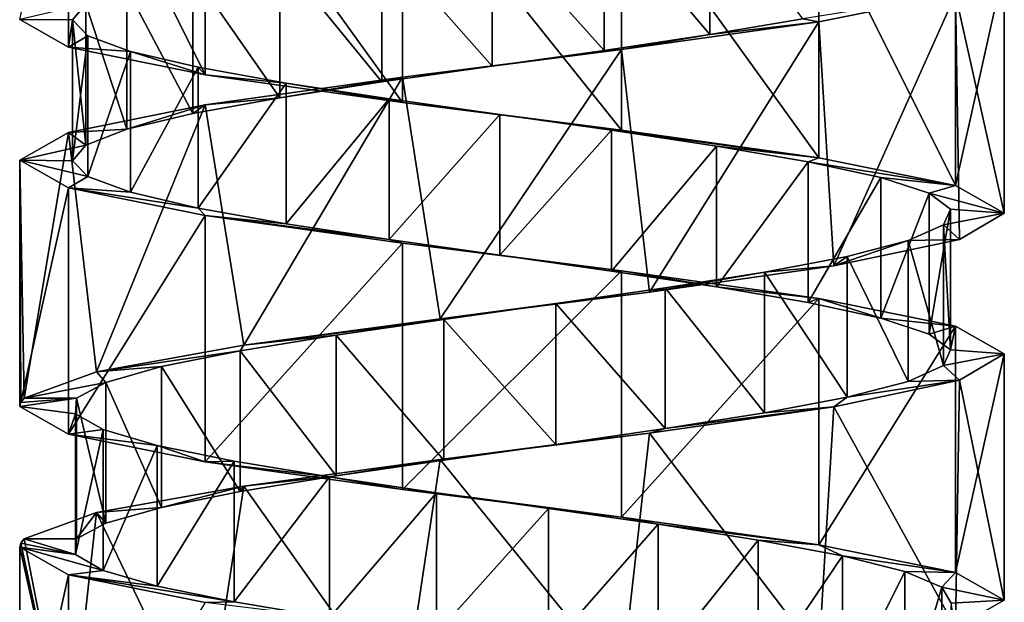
# Model space of a CAD drawing. Header units: millimetres. Extents: x -125 to 171, y -35 to 1363.
# Tile 226 of 256: x 41.06 to 55.06, y 662.22 to 670.5. Entities that reach past the tile are written whole.
import ezdxf

# ---------------------------------------------------------------- set-up
doc = ezdxf.new("R2010")
doc.units = ezdxf.units.MM
doc.header["$LTSCALE"] = 65.185185
for name, color, linetype in [('1730', 7, 'CONTINUOUS'), ('1731', 7, 'CONTINUOUS'), ('1732', 7, 'CONTINUOUS'), ('1733', 7, 'CONTINUOUS'), ('1734', 7, 'CONTINUOUS'), ('1735', 7, 'CONTINUOUS'), ('2010', 7, 'CONTINUOUS'), ('2011', 7, 'CONTINUOUS'), ('2084', 7, 'CONTINUOUS'), ('2085', 7, 'CONTINUOUS'), ('2086', 7, 'CONTINUOUS')]:
    doc.layers.add(name, color=color, linetype=linetype)

msp = doc.modelspace()

# ---------------------------------------------------------------- linework, layer by layer
at = {"layer": '1730', "linetype": 'CONTINUOUS'}
for points in [[(49.369, 672.06, 6.111), (50.872, 670.284, 5.581), (50.872, 672.284, 5.581), (49.369, 672.06, 6.111)], [(50.872, 670.284, 5.581), (52.193, 670.507, 4.688), (50.872, 672.284, 5.581), (50.872, 670.284, 5.581)], [(47.78, 671.836, 6.244), (49.369, 670.06, 6.111), (49.369, 672.06, 6.111), (47.78, 671.836, 6.244)], [(49.369, 670.06, 6.111), (50.872, 670.284, 5.581), (49.369, 672.06, 6.111), (49.369, 670.06, 6.111)], [(46.21, 671.612, 5.97), (47.78, 669.836, 6.244), (47.78, 671.836, 6.244), (46.21, 671.612, 5.97)], [(47.78, 669.836, 6.244), (49.369, 670.06, 6.111), (47.78, 671.836, 6.244), (47.78, 669.836, 6.244)], [(44.76, 671.388, 5.308), (46.21, 669.612, 5.97), (46.21, 671.612, 5.97), (44.76, 671.388, 5.308)], [(46.21, 669.612, 5.97), (47.78, 669.836, 6.244), (46.21, 671.612, 5.97), (46.21, 669.612, 5.97)], [(43.524, 671.164, 4.3), (44.76, 669.388, 5.308), (44.76, 671.388, 5.308), (43.524, 671.164, 4.3)], [(44.76, 669.388, 5.308), (46.21, 669.612, 5.97), (44.76, 671.388, 5.308), (44.76, 669.388, 5.308)], [(42.584, 670.94, 3.013), (43.524, 669.164, 4.3), (43.524, 671.164, 4.3), (42.584, 670.94, 3.013)], [(43.524, 669.164, 4.3), (44.76, 669.388, 5.308), (43.524, 671.164, 4.3), (43.524, 669.164, 4.3)], [(42, 670.716, 1.53), (42.584, 668.94, 3.013), (42.584, 670.94, 3.013), (42, 670.716, 1.53)], [(42.584, 668.94, 3.013), (43.524, 669.164, 4.3), (42.584, 670.94, 3.013), (42.584, 668.94, 3.013)], [(41.81, 670.493, -0.053), (42, 668.716, 1.53), (42, 670.716, 1.53), (41.81, 670.493, -0.053)], [(42, 668.716, 1.53), (42.584, 668.94, 3.013), (42, 670.716, 1.53), (42, 668.716, 1.53)], [(41.81, 668.493, -0.053), (42, 668.716, 1.53), (41.81, 670.493, -0.053), (41.81, 668.493, -0.053)], [(42.027, 670.269, -1.633), (41.81, 668.493, -0.053), (41.81, 670.493, -0.053), (42.027, 670.269, -1.633)], [(42.027, 668.269, -1.633), (41.81, 668.493, -0.053), (42.027, 670.269, -1.633), (42.027, 668.269, -1.633)], [(42.636, 670.045, -3.106), (42.027, 668.269, -1.633), (42.027, 670.269, -1.633), (42.636, 670.045, -3.106)], [(42.636, 668.045, -3.106), (42.027, 668.269, -1.633), (42.636, 670.045, -3.106), (42.636, 668.045, -3.106)], [(43.598, 669.821, -4.377), (42.636, 668.045, -3.106), (42.636, 670.045, -3.106), (43.598, 669.821, -4.377)], [(43.598, 667.821, -4.377), (42.636, 668.045, -3.106), (43.598, 669.821, -4.377), (43.598, 667.821, -4.377)], [(44.851, 669.597, -5.363), (43.598, 667.821, -4.377), (43.598, 669.821, -4.377), (44.851, 669.597, -5.363)], [(44.851, 667.597, -5.363), (43.598, 667.821, -4.377), (44.851, 669.597, -5.363), (44.851, 667.597, -5.363)], [(46.312, 669.373, -6.001), (44.851, 667.597, -5.363), (44.851, 669.597, -5.363), (46.312, 669.373, -6.001)], [(46.312, 667.373, -6.001), (44.851, 667.597, -5.363), (46.312, 669.373, -6.001), (46.312, 667.373, -6.001)], [(47.887, 669.149, -6.248), (46.312, 667.373, -6.001), (46.312, 669.373, -6.001), (47.887, 669.149, -6.248)], [(47.887, 667.149, -6.248), (46.312, 667.373, -6.001), (47.887, 669.149, -6.248), (47.887, 667.149, -6.248)], [(49.473, 668.925, -6.088), (47.887, 667.149, -6.248), (47.887, 669.149, -6.248), (49.473, 668.925, -6.088)], [(49.473, 666.925, -6.088), (47.887, 667.149, -6.248), (49.473, 668.925, -6.088), (49.473, 666.925, -6.088)], [(50.967, 668.701, -5.533), (49.473, 666.925, -6.088), (49.473, 668.925, -6.088), (50.967, 668.701, -5.533)], [(50.967, 666.701, -5.533), (49.473, 666.925, -6.088), (50.967, 668.701, -5.533), (50.967, 666.701, -5.533)], [(52.272, 668.478, -4.617), (50.967, 666.701, -5.533), (50.967, 668.701, -5.533), (52.272, 668.478, -4.617)], [(52.272, 666.478, -4.617), (50.967, 666.701, -5.533), (52.272, 668.478, -4.617), (52.272, 666.478, -4.617)], [(53.303, 668.254, -3.401), (52.272, 666.478, -4.617), (52.272, 668.478, -4.617), (53.303, 668.254, -3.401)], [(53.303, 666.254, -3.401), (52.272, 666.478, -4.617), (53.303, 668.254, -3.401), (53.303, 666.254, -3.401)], [(53.993, 668.03, -1.964), (53.303, 666.254, -3.401), (53.303, 668.254, -3.401), (53.993, 668.03, -1.964)], [(53.993, 666.03, -1.964), (53.303, 666.254, -3.401), (53.993, 668.03, -1.964), (53.993, 666.03, -1.964)], [(54.297, 667.806, -0.399), (53.993, 666.03, -1.964), (53.993, 668.03, -1.964), (54.297, 667.806, -0.399)], [(54.297, 665.806, -0.399), (53.993, 666.03, -1.964), (54.297, 667.806, -0.399), (54.297, 665.806, -0.399)], [(54.195, 667.582, 1.192), (54.297, 665.806, -0.399), (54.297, 667.806, -0.399), (54.195, 667.582, 1.192)], [(53.694, 667.358, 2.705), (54.195, 665.582, 1.192), (54.195, 667.582, 1.192), (53.694, 667.358, 2.705)], [(54.195, 665.582, 1.192), (54.297, 665.806, -0.399), (54.195, 667.582, 1.192), (54.195, 665.582, 1.192)], [(52.827, 667.134, 4.042), (53.694, 665.358, 2.705), (53.694, 667.358, 2.705), (52.827, 667.134, 4.042)], [(53.694, 665.358, 2.705), (54.195, 665.582, 1.192), (53.694, 667.358, 2.705), (53.694, 665.358, 2.705)], [(51.649, 666.91, 5.117), (52.827, 665.134, 4.042), (52.827, 667.134, 4.042), (51.649, 666.91, 5.117)], [(52.827, 665.134, 4.042), (53.694, 665.358, 2.705), (52.827, 667.134, 4.042), (52.827, 665.134, 4.042)], [(50.238, 666.687, 5.858), (51.649, 664.91, 5.117), (51.649, 666.91, 5.117), (50.238, 666.687, 5.858)], [(51.649, 664.91, 5.117), (52.827, 665.134, 4.042), (51.649, 666.91, 5.117), (51.649, 664.91, 5.117)], [(48.685, 666.463, 6.219), (50.238, 664.687, 5.858), (50.238, 666.687, 5.858), (48.685, 666.463, 6.219)], [(50.238, 664.687, 5.858), (51.649, 664.91, 5.117), (50.238, 666.687, 5.858), (50.238, 664.687, 5.858)], [(47.091, 666.239, 6.175), (48.685, 664.463, 6.219), (48.685, 666.463, 6.219), (47.091, 666.239, 6.175)], [(48.685, 664.463, 6.219), (50.238, 664.687, 5.858), (48.685, 666.463, 6.219), (48.685, 664.463, 6.219)], [(45.561, 666.015, 5.729), (47.091, 664.239, 6.175), (47.091, 666.239, 6.175), (45.561, 666.015, 5.729)], [(47.091, 664.239, 6.175), (48.685, 664.463, 6.219), (47.091, 666.239, 6.175), (47.091, 664.239, 6.175)], [(44.193, 665.791, 4.91), (45.561, 664.015, 5.729), (45.561, 666.015, 5.729), (44.193, 665.791, 4.91)], [(45.561, 664.015, 5.729), (47.091, 664.239, 6.175), (45.561, 666.015, 5.729), (45.561, 664.015, 5.729)], [(43.077, 665.567, 3.772), (44.193, 663.791, 4.91), (44.193, 665.791, 4.91), (43.077, 665.567, 3.772)], [(44.193, 663.791, 4.91), (45.561, 664.015, 5.729), (44.193, 665.791, 4.91), (44.193, 663.791, 4.91)], [(42.284, 665.343, 2.389), (43.077, 663.567, 3.772), (43.077, 665.567, 3.772), (42.284, 665.343, 2.389)], [(43.077, 663.567, 3.772), (44.193, 663.791, 4.91), (43.077, 665.567, 3.772), (43.077, 663.567, 3.772)], [(41.868, 665.119, 0.85), (42.284, 663.343, 2.389), (42.284, 665.343, 2.389), (41.868, 665.119, 0.85)], [(42.284, 663.343, 2.389), (43.077, 663.567, 3.772), (42.284, 665.343, 2.389), (42.284, 663.343, 2.389)], [(41.868, 663.119, 0.85), (42.284, 663.343, 2.389), (41.868, 665.119, 0.85), (41.868, 663.119, 0.85)]]:
    msp.add_3dface(points, dxfattribs=at)
at = {"layer": '1731', "linetype": 'CONTINUOUS'}
for points in [[(54.367, 670.857, 3.037), (52.193, 670.507, 4.688), (52.424, 670.464, 5.473), (54.367, 670.857, 3.037)], [(52.424, 670.464, 5.473), (50.872, 670.284, 5.581), (49.618, 670.071, 6.824), (52.424, 670.464, 5.473)], [(52.193, 670.507, 4.688), (50.872, 670.284, 5.581), (52.424, 670.464, 5.473), (52.193, 670.507, 4.688)], [(50.872, 670.284, 5.581), (49.369, 670.06, 6.111), (49.618, 670.071, 6.824), (50.872, 670.284, 5.581)], [(49.618, 670.071, 6.824), (47.78, 669.836, 6.244), (46.502, 669.679, 6.825), (49.618, 670.071, 6.824)], [(49.369, 670.06, 6.111), (47.78, 669.836, 6.244), (49.618, 670.071, 6.824), (49.369, 670.06, 6.111)], [(47.78, 669.836, 6.244), (46.21, 669.612, 5.97), (46.502, 669.679, 6.825), (47.78, 669.836, 6.244)], [(46.502, 669.679, 6.825), (44.76, 669.388, 5.308), (43.696, 669.286, 5.473), (46.502, 669.679, 6.825)], [(46.21, 669.612, 5.97), (44.76, 669.388, 5.308), (46.502, 669.679, 6.825), (46.21, 669.612, 5.97)], [(44.76, 669.388, 5.308), (43.524, 669.164, 4.3), (43.696, 669.286, 5.473), (44.76, 669.388, 5.308)], [(43.696, 669.286, 5.473), (42.584, 668.94, 3.013), (41.753, 668.893, 3.037), (43.696, 669.286, 5.473)], [(43.524, 669.164, 4.3), (42.584, 668.94, 3.013), (43.696, 669.286, 5.473), (43.524, 669.164, 4.3)], [(42.584, 668.94, 3.013), (42, 668.716, 1.53), (41.753, 668.893, 3.037), (42.584, 668.94, 3.013)], [(41.753, 668.893, 3.037), (42, 668.716, 1.53), (41.06, 668.5), (41.753, 668.893, 3.037)], [(42, 668.716, 1.53), (41.81, 668.493, -0.053), (41.06, 668.5), (42, 668.716, 1.53)], [(41.81, 668.493, -0.053), (42.027, 668.269, -1.633), (41.06, 668.5), (41.81, 668.493, -0.053)], [(41.06, 668.5), (42.027, 668.269, -1.633), (41.753, 668.107, -3.037), (41.06, 668.5)], [(42.027, 668.269, -1.633), (42.636, 668.045, -3.106), (41.753, 668.107, -3.037), (42.027, 668.269, -1.633)], [(42.636, 668.045, -3.106), (43.598, 667.821, -4.377), (41.753, 668.107, -3.037), (42.636, 668.045, -3.106)], [(41.753, 668.107, -3.037), (43.598, 667.821, -4.377), (43.696, 667.714, -5.473), (41.753, 668.107, -3.037)], [(43.598, 667.821, -4.377), (44.851, 667.597, -5.363), (43.696, 667.714, -5.473), (43.598, 667.821, -4.377)], [(44.851, 667.597, -5.363), (46.312, 667.373, -6.001), (43.696, 667.714, -5.473), (44.851, 667.597, -5.363)], [(43.696, 667.714, -5.473), (46.312, 667.373, -6.001), (46.502, 667.321, -6.824), (43.696, 667.714, -5.473)], [(46.312, 667.373, -6.001), (47.887, 667.149, -6.248), (46.502, 667.321, -6.824), (46.312, 667.373, -6.001)], [(46.502, 667.321, -6.824), (47.887, 667.149, -6.248), (49.618, 666.929, -6.825), (46.502, 667.321, -6.824)], [(47.887, 667.149, -6.248), (49.473, 666.925, -6.088), (49.618, 666.929, -6.825), (47.887, 667.149, -6.248)], [(49.473, 666.925, -6.088), (50.967, 666.701, -5.533), (49.618, 666.929, -6.825), (49.473, 666.925, -6.088)], [(49.618, 666.929, -6.825), (50.967, 666.701, -5.533), (52.424, 666.536, -5.473), (49.618, 666.929, -6.825)], [(50.967, 666.701, -5.533), (52.272, 666.478, -4.617), (52.424, 666.536, -5.473), (50.967, 666.701, -5.533)], [(52.272, 666.478, -4.617), (53.303, 666.254, -3.401), (52.424, 666.536, -5.473), (52.272, 666.478, -4.617)], [(52.424, 666.536, -5.473), (53.303, 666.254, -3.401), (54.367, 666.143, -3.037), (52.424, 666.536, -5.473)], [(53.303, 666.254, -3.401), (53.993, 666.03, -1.964), (54.367, 666.143, -3.037), (53.303, 666.254, -3.401)], [(53.993, 666.03, -1.964), (54.297, 665.806, -0.399), (54.367, 666.143, -3.037), (53.993, 666.03, -1.964)], [(54.367, 666.143, -3.037), (54.297, 665.806, -0.399), (55.06, 665.75), (54.367, 666.143, -3.037)], [(54.297, 665.806, -0.399), (54.195, 665.582, 1.192), (55.06, 665.75), (54.297, 665.806, -0.399)], [(55.06, 665.75), (54.195, 665.582, 1.192), (54.425, 665.374, 2.914), (55.06, 665.75)], [(54.195, 665.582, 1.192), (53.694, 665.358, 2.705), (54.425, 665.374, 2.914), (54.195, 665.582, 1.192)], [(54.425, 665.374, 2.914), (52.827, 665.134, 4.042), (52.634, 664.998, 5.299), (54.425, 665.374, 2.914)], [(53.694, 665.358, 2.705), (52.827, 665.134, 4.042), (54.425, 665.374, 2.914), (53.694, 665.358, 2.705)], [(52.827, 665.134, 4.042), (51.649, 664.91, 5.117), (52.634, 664.998, 5.299), (52.827, 665.134, 4.042)], [(52.634, 664.998, 5.299), (50.238, 664.687, 5.858), (50.014, 664.623, 6.722), (52.634, 664.998, 5.299)], [(51.649, 664.91, 5.117), (50.238, 664.687, 5.858), (52.634, 664.998, 5.299), (51.649, 664.91, 5.117)], [(50.014, 664.623, 6.722), (48.685, 664.463, 6.219), (47.038, 664.247, 6.925), (50.014, 664.623, 6.722)], [(50.238, 664.687, 5.858), (48.685, 664.463, 6.219), (50.014, 664.623, 6.722), (50.238, 664.687, 5.858)], [(48.685, 664.463, 6.219), (47.091, 664.239, 6.175), (47.038, 664.247, 6.925), (48.685, 664.463, 6.219)], [(47.038, 664.247, 6.925), (45.561, 664.015, 5.729), (44.249, 663.871, 5.871), (47.038, 664.247, 6.925)], [(47.091, 664.239, 6.175), (45.561, 664.015, 5.729), (47.038, 664.247, 6.925), (47.091, 664.239, 6.175)], [(45.561, 664.015, 5.729), (44.193, 663.791, 4.91), (44.249, 663.871, 5.871), (45.561, 664.015, 5.729)], [(44.249, 663.871, 5.871), (43.077, 663.567, 3.772), (42.151, 663.495, 3.752), (44.249, 663.871, 5.871)], [(44.193, 663.791, 4.91), (43.077, 663.567, 3.772), (44.249, 663.871, 5.871), (44.193, 663.791, 4.91)], [(42.151, 663.495, 3.752), (41.868, 663.119, 0.85), (41.125, 663.119, 0.952), (42.151, 663.495, 3.752)], [(42.284, 663.343, 2.389), (41.868, 663.119, 0.85), (42.151, 663.495, 3.752), (42.284, 663.343, 2.389)], [(43.077, 663.567, 3.772), (42.284, 663.343, 2.389), (42.151, 663.495, 3.752), (43.077, 663.567, 3.772)]]:
    msp.add_3dface(points, dxfattribs=at)
at = {"layer": '1732', "linetype": 'CONTINUOUS'}
for points in [[(41.81, 670.493, -0.053), (42, 670.716, 1.53), (41.06, 670.5), (41.81, 670.493, -0.053)], [(41.753, 670.107, -3.037), (41.81, 670.493, -0.053), (41.06, 670.5), (41.753, 670.107, -3.037)], [(42.027, 670.269, -1.633), (41.81, 670.493, -0.053), (41.753, 670.107, -3.037), (42.027, 670.269, -1.633)], [(42.636, 670.045, -3.106), (42.027, 670.269, -1.633), (41.753, 670.107, -3.037), (42.636, 670.045, -3.106)], [(43.696, 669.714, -5.473), (42.636, 670.045, -3.106), (41.753, 670.107, -3.037), (43.696, 669.714, -5.473)], [(43.598, 669.821, -4.377), (42.636, 670.045, -3.106), (43.696, 669.714, -5.473), (43.598, 669.821, -4.377)], [(44.851, 669.597, -5.363), (43.598, 669.821, -4.377), (43.696, 669.714, -5.473), (44.851, 669.597, -5.363)], [(46.502, 669.321, -6.824), (44.851, 669.597, -5.363), (43.696, 669.714, -5.473), (46.502, 669.321, -6.824)], [(46.312, 669.373, -6.001), (44.851, 669.597, -5.363), (46.502, 669.321, -6.824), (46.312, 669.373, -6.001)], [(47.887, 669.149, -6.248), (46.312, 669.373, -6.001), (46.502, 669.321, -6.824), (47.887, 669.149, -6.248)], [(49.618, 668.929, -6.825), (47.887, 669.149, -6.248), (46.502, 669.321, -6.824), (49.618, 668.929, -6.825)], [(49.473, 668.925, -6.088), (47.887, 669.149, -6.248), (49.618, 668.929, -6.825), (49.473, 668.925, -6.088)], [(52.424, 668.536, -5.473), (49.473, 668.925, -6.088), (49.618, 668.929, -6.825), (52.424, 668.536, -5.473)], [(50.967, 668.701, -5.533), (49.473, 668.925, -6.088), (52.424, 668.536, -5.473), (50.967, 668.701, -5.533)], [(52.272, 668.478, -4.617), (50.967, 668.701, -5.533), (52.424, 668.536, -5.473), (52.272, 668.478, -4.617)], [(54.367, 668.143, -3.037), (52.272, 668.478, -4.617), (52.424, 668.536, -5.473), (54.367, 668.143, -3.037)], [(53.303, 668.254, -3.401), (52.272, 668.478, -4.617), (54.367, 668.143, -3.037), (53.303, 668.254, -3.401)], [(53.993, 668.03, -1.964), (53.303, 668.254, -3.401), (54.367, 668.143, -3.037), (53.993, 668.03, -1.964)], [(55.06, 667.75), (53.993, 668.03, -1.964), (54.367, 668.143, -3.037), (55.06, 667.75)], [(54.297, 667.806, -0.399), (53.993, 668.03, -1.964), (55.06, 667.75), (54.297, 667.806, -0.399)], [(54.195, 667.582, 1.192), (54.297, 667.806, -0.399), (55.06, 667.75), (54.195, 667.582, 1.192)], [(54.425, 667.374, 2.914), (54.195, 667.582, 1.192), (55.06, 667.75), (54.425, 667.374, 2.914)], [(53.694, 667.358, 2.705), (54.195, 667.582, 1.192), (54.425, 667.374, 2.914), (53.694, 667.358, 2.705)], [(52.634, 666.998, 5.299), (53.694, 667.358, 2.705), (54.425, 667.374, 2.914), (52.634, 666.998, 5.299)], [(52.827, 667.134, 4.042), (53.694, 667.358, 2.705), (52.634, 666.998, 5.299), (52.827, 667.134, 4.042)], [(51.649, 666.91, 5.117), (52.827, 667.134, 4.042), (52.634, 666.998, 5.299), (51.649, 666.91, 5.117)], [(50.014, 666.623, 6.722), (51.649, 666.91, 5.117), (52.634, 666.998, 5.299), (50.014, 666.623, 6.722)], [(50.238, 666.687, 5.858), (51.649, 666.91, 5.117), (50.014, 666.623, 6.722), (50.238, 666.687, 5.858)], [(48.685, 666.463, 6.219), (50.238, 666.687, 5.858), (50.014, 666.623, 6.722), (48.685, 666.463, 6.219)], [(47.038, 666.247, 6.925), (48.685, 666.463, 6.219), (50.014, 666.623, 6.722), (47.038, 666.247, 6.925)], [(47.091, 666.239, 6.175), (48.685, 666.463, 6.219), (47.038, 666.247, 6.925), (47.091, 666.239, 6.175)], [(44.249, 665.871, 5.871), (47.091, 666.239, 6.175), (47.038, 666.247, 6.925), (44.249, 665.871, 5.871)], [(45.561, 666.015, 5.729), (47.091, 666.239, 6.175), (44.249, 665.871, 5.871), (45.561, 666.015, 5.729)], [(44.193, 665.791, 4.91), (45.561, 666.015, 5.729), (44.249, 665.871, 5.871), (44.193, 665.791, 4.91)], [(42.151, 665.495, 3.752), (44.193, 665.791, 4.91), (44.249, 665.871, 5.871), (42.151, 665.495, 3.752)], [(43.077, 665.567, 3.772), (44.193, 665.791, 4.91), (42.151, 665.495, 3.752), (43.077, 665.567, 3.772)], [(42.284, 665.343, 2.389), (43.077, 665.567, 3.772), (42.151, 665.495, 3.752), (42.284, 665.343, 2.389)], [(41.125, 665.119, 0.952), (42.284, 665.343, 2.389), (42.151, 665.495, 3.752), (41.125, 665.119, 0.952)], [(41.868, 665.119, 0.85), (42.284, 665.343, 2.389), (41.125, 665.119, 0.952), (41.868, 665.119, 0.85)]]:
    msp.add_3dface(points, dxfattribs=at)
at = {"layer": '1733', "linetype": 'CONTINUOUS'}
for points in [[(41.868, 663.119, 0.85), (41.868, 665.119, 0.85), (41.854, 664.896, -0.744), (41.868, 663.119, 0.85)], [(41.854, 662.896, -0.744), (41.868, 663.119, 0.85), (41.854, 664.896, -0.744), (41.854, 662.896, -0.744)], [(42.245, 664.672, -2.29), (41.854, 662.896, -0.744), (41.854, 664.896, -0.744), (42.245, 664.672, -2.29)], [(42.245, 662.672, -2.29), (41.854, 662.896, -0.744), (42.245, 664.672, -2.29), (42.245, 662.672, -2.29)], [(43.013, 664.448, -3.687), (42.245, 662.672, -2.29), (42.245, 664.672, -2.29), (43.013, 664.448, -3.687)], [(43.013, 662.448, -3.687), (42.245, 662.672, -2.29), (43.013, 664.448, -3.687), (43.013, 662.448, -3.687)], [(44.11, 664.224, -4.843), (43.013, 662.448, -3.687), (43.013, 664.448, -3.687), (44.11, 664.224, -4.843)], [(44.11, 662.224, -4.843), (43.013, 662.448, -3.687), (44.11, 664.224, -4.843), (44.11, 662.224, -4.843)], [(45.464, 664, -5.685), (44.11, 662.224, -4.843), (44.11, 664.224, -4.843), (45.464, 664, -5.685)], [(45.464, 662, -5.685), (44.11, 662.224, -4.843), (45.464, 664, -5.685), (45.464, 662, -5.685)], [(46.986, 663.776, -6.157), (45.464, 662, -5.685), (45.464, 664, -5.685), (46.986, 663.776, -6.157)], [(46.986, 661.776, -6.157), (45.464, 662, -5.685), (46.986, 663.776, -6.157), (46.986, 661.776, -6.157)], [(48.579, 663.552, -6.228), (46.986, 661.776, -6.157), (46.986, 663.776, -6.157), (48.579, 663.552, -6.228)], [(48.579, 661.552, -6.228), (46.986, 661.776, -6.157), (48.579, 663.552, -6.228), (48.579, 661.552, -6.228)], [(50.138, 663.328, -5.895), (48.579, 661.552, -6.228), (48.579, 663.552, -6.228), (50.138, 663.328, -5.895)], [(50.138, 661.328, -5.895), (48.579, 661.552, -6.228), (50.138, 663.328, -5.895), (50.138, 661.328, -5.895)], [(51.561, 663.104, -5.177), (50.138, 661.328, -5.895), (50.138, 663.328, -5.895), (51.561, 663.104, -5.177)], [(51.561, 661.104, -5.177), (50.138, 661.328, -5.895), (51.561, 663.104, -5.177), (51.561, 661.104, -5.177)], [(52.757, 662.881, -4.123), (51.561, 661.104, -5.177), (51.561, 663.104, -5.177), (52.757, 662.881, -4.123)], [(52.757, 660.881, -4.123), (51.561, 661.104, -5.177), (52.757, 662.881, -4.123), (52.757, 660.881, -4.123)], [(53.647, 662.657, -2.801), (52.757, 660.881, -4.123), (52.757, 662.881, -4.123), (53.647, 662.657, -2.801)], [(53.647, 660.657, -2.801), (52.757, 660.881, -4.123), (53.647, 662.657, -2.801), (53.647, 660.657, -2.801)], [(54.174, 662.433, -1.296), (53.647, 660.657, -2.801), (53.647, 662.657, -2.801), (54.174, 662.433, -1.296)], [(54.174, 660.433, -1.296), (53.647, 660.657, -2.801), (54.174, 662.433, -1.296), (54.174, 660.433, -1.296)], [(54.303, 662.209, 0.293), (54.174, 660.433, -1.296), (54.174, 662.433, -1.296), (54.303, 662.209, 0.293)]]:
    msp.add_3dface(points, dxfattribs=at)
at = {"layer": '1734', "linetype": 'CONTINUOUS'}
for points in [[(41.076, 663.06, 0.477), (41.854, 662.896, -0.744), (41.06, 663), (41.076, 663.06, 0.477)], [(41.125, 663.119, 0.952), (41.854, 662.896, -0.744), (41.076, 663.06, 0.477), (41.125, 663.119, 0.952)], [(41.125, 663.119, 0.952), (41.868, 663.119, 0.85), (41.854, 662.896, -0.744), (41.125, 663.119, 0.952)], [(41.854, 662.896, -0.744), (42.245, 662.672, -2.29), (41.06, 663), (41.854, 662.896, -0.744)], [(41.06, 663), (42.245, 662.672, -2.29), (41.753, 662.607, -3.037), (41.06, 663)], [(42.245, 662.672, -2.29), (43.013, 662.448, -3.687), (41.753, 662.607, -3.037), (42.245, 662.672, -2.29)], [(43.013, 662.448, -3.687), (44.11, 662.224, -4.843), (41.753, 662.607, -3.037), (43.013, 662.448, -3.687)], [(41.753, 662.607, -3.037), (44.11, 662.224, -4.843), (43.696, 662.214, -5.473), (41.753, 662.607, -3.037)], [(44.11, 662.224, -4.843), (45.464, 662, -5.685), (43.696, 662.214, -5.473), (44.11, 662.224, -4.843)]]:
    msp.add_3dface(points, dxfattribs=at)
at = {"layer": '1735', "linetype": 'CONTINUOUS'}
for points in [[(41.854, 664.896, -0.744), (41.868, 665.119, 0.85), (41.06, 665), (41.854, 664.896, -0.744)], [(41.06, 665), (41.868, 665.119, 0.85), (41.076, 665.06, 0.477), (41.06, 665)], [(41.753, 664.607, -3.037), (41.854, 664.896, -0.744), (41.06, 665), (41.753, 664.607, -3.037)], [(41.868, 665.119, 0.85), (41.125, 665.119, 0.952), (41.076, 665.06, 0.477), (41.868, 665.119, 0.85)], [(42.245, 664.672, -2.29), (41.854, 664.896, -0.744), (41.753, 664.607, -3.037), (42.245, 664.672, -2.29)], [(43.013, 664.448, -3.687), (42.245, 664.672, -2.29), (41.753, 664.607, -3.037), (43.013, 664.448, -3.687)], [(43.696, 664.214, -5.473), (43.013, 664.448, -3.687), (41.753, 664.607, -3.037), (43.696, 664.214, -5.473)], [(44.11, 664.224, -4.843), (43.013, 664.448, -3.687), (43.696, 664.214, -5.473), (44.11, 664.224, -4.843)], [(45.464, 664, -5.685), (44.11, 664.224, -4.843), (43.696, 664.214, -5.473), (45.464, 664, -5.685)], [(46.502, 663.821, -6.824), (45.464, 664, -5.685), (43.696, 664.214, -5.473), (46.502, 663.821, -6.824)], [(46.986, 663.776, -6.157), (45.464, 664, -5.685), (46.502, 663.821, -6.824), (46.986, 663.776, -6.157)], [(49.618, 663.429, -6.824), (46.986, 663.776, -6.157), (46.502, 663.821, -6.824), (49.618, 663.429, -6.824)], [(48.579, 663.552, -6.228), (46.986, 663.776, -6.157), (49.618, 663.429, -6.824), (48.579, 663.552, -6.228)], [(50.138, 663.328, -5.895), (48.579, 663.552, -6.228), (49.618, 663.429, -6.824), (50.138, 663.328, -5.895)], [(52.424, 663.036, -5.473), (50.138, 663.328, -5.895), (49.618, 663.429, -6.824), (52.424, 663.036, -5.473)], [(51.561, 663.104, -5.177), (50.138, 663.328, -5.895), (52.424, 663.036, -5.473), (51.561, 663.104, -5.177)], [(52.757, 662.881, -4.123), (51.561, 663.104, -5.177), (52.424, 663.036, -5.473), (52.757, 662.881, -4.123)], [(54.367, 662.643, -3.037), (52.757, 662.881, -4.123), (52.424, 663.036, -5.473), (54.367, 662.643, -3.037)], [(53.647, 662.657, -2.801), (52.757, 662.881, -4.123), (54.367, 662.643, -3.037), (53.647, 662.657, -2.801)], [(54.174, 662.433, -1.296), (53.647, 662.657, -2.801), (54.367, 662.643, -3.037), (54.174, 662.433, -1.296)], [(55.06, 662.25), (54.174, 662.433, -1.296), (54.367, 662.643, -3.037), (55.06, 662.25)], [(54.303, 662.209, 0.293), (54.174, 662.433, -1.296), (55.06, 662.25), (54.303, 662.209, 0.293)], [(54.367, 661.857, 3.037), (54.303, 662.209, 0.293), (55.06, 662.25), (54.367, 661.857, 3.037)]]:
    msp.add_3dface(points, dxfattribs=at)
at = {"layer": '2010', "linetype": 'CONTINUOUS'}
for points in [[(55.06, 671.25), (54.367, 670.857, 3.037), (55.06, 667.75), (55.06, 671.25)], [(54.367, 670.857, 3.037), (52.424, 670.464, 5.473), (52.634, 666.998, 5.299), (54.367, 670.857, 3.037)], [(54.367, 670.857, 3.037), (52.634, 666.998, 5.299), (54.425, 667.374, 2.914), (54.367, 670.857, 3.037)], [(54.367, 670.857, 3.037), (54.425, 667.374, 2.914), (55.06, 667.75), (54.367, 670.857, 3.037)], [(52.424, 670.464, 5.473), (49.618, 670.071, 6.824), (50.014, 666.623, 6.722), (52.424, 670.464, 5.473)], [(52.424, 670.464, 5.473), (50.014, 666.623, 6.722), (52.634, 666.998, 5.299), (52.424, 670.464, 5.473)], [(49.618, 670.071, 6.824), (46.502, 669.679, 6.825), (47.038, 666.247, 6.925), (49.618, 670.071, 6.824)], [(49.618, 670.071, 6.824), (47.038, 666.247, 6.925), (50.014, 666.623, 6.722), (49.618, 670.071, 6.824)], [(46.502, 669.679, 6.825), (43.696, 669.286, 5.473), (44.249, 665.871, 5.871), (46.502, 669.679, 6.825)], [(46.502, 669.679, 6.825), (44.249, 665.871, 5.871), (47.038, 666.247, 6.925), (46.502, 669.679, 6.825)], [(43.696, 669.286, 5.473), (41.753, 668.893, 3.037), (42.151, 665.495, 3.752), (43.696, 669.286, 5.473)], [(43.696, 669.286, 5.473), (42.151, 665.495, 3.752), (44.249, 665.871, 5.871), (43.696, 669.286, 5.473)], [(41.753, 668.893, 3.037), (41.06, 668.5), (41.125, 665.119, 0.952), (41.753, 668.893, 3.037)], [(41.753, 668.893, 3.037), (41.125, 665.119, 0.952), (42.151, 665.495, 3.752), (41.753, 668.893, 3.037)], [(41.125, 665.119, 0.952), (41.06, 668.5), (41.076, 665.06, 0.477), (41.125, 665.119, 0.952)], [(41.06, 668.5), (41.06, 665), (41.076, 665.06, 0.477), (41.06, 668.5)]]:
    msp.add_3dface(points, dxfattribs=at)
at = {"layer": '2011', "linetype": 'CONTINUOUS'}
for points in [[(55.06, 665.75), (54.425, 665.374, 2.914), (55.06, 662.25), (55.06, 665.75)], [(54.425, 665.374, 2.914), (52.634, 664.998, 5.299), (54.367, 661.857, 3.037), (54.425, 665.374, 2.914)], [(54.425, 665.374, 2.914), (54.367, 661.857, 3.037), (55.06, 662.25), (54.425, 665.374, 2.914)], [(52.634, 664.998, 5.299), (50.014, 664.623, 6.722), (52.424, 661.464, 5.473), (52.634, 664.998, 5.299)], [(52.634, 664.998, 5.299), (52.424, 661.464, 5.473), (54.367, 661.857, 3.037), (52.634, 664.998, 5.299)], [(50.014, 664.623, 6.722), (47.038, 664.247, 6.925), (49.618, 661.071, 6.825), (50.014, 664.623, 6.722)], [(50.014, 664.623, 6.722), (49.618, 661.071, 6.825), (52.424, 661.464, 5.473), (50.014, 664.623, 6.722)], [(47.038, 664.247, 6.925), (44.249, 663.871, 5.871), (46.502, 660.679, 6.824), (47.038, 664.247, 6.925)], [(47.038, 664.247, 6.925), (46.502, 660.679, 6.824), (49.618, 661.071, 6.825), (47.038, 664.247, 6.925)], [(44.249, 663.871, 5.871), (42.151, 663.495, 3.752), (43.696, 660.286, 5.473), (44.249, 663.871, 5.871)], [(44.249, 663.871, 5.871), (43.696, 660.286, 5.473), (46.502, 660.679, 6.824), (44.249, 663.871, 5.871)], [(42.151, 663.495, 3.752), (41.125, 663.119, 0.952), (41.753, 659.893, 3.037), (42.151, 663.495, 3.752)], [(42.151, 663.495, 3.752), (41.753, 659.893, 3.037), (43.696, 660.286, 5.473), (42.151, 663.495, 3.752)], [(41.076, 663.06, 0.477), (41.06, 663), (41.753, 659.893, 3.037), (41.076, 663.06, 0.477)], [(41.125, 663.119, 0.952), (41.076, 663.06, 0.477), (41.753, 659.893, 3.037), (41.125, 663.119, 0.952)], [(41.06, 663), (41.06, 659.5), (41.753, 659.893, 3.037), (41.06, 663)]]:
    msp.add_3dface(points, dxfattribs=at)
at = {"layer": '2084', "linetype": 'CONTINUOUS'}
for points in [[(41.753, 673.607, -3.037), (41.753, 670.107, -3.037), (41.06, 670.5), (41.753, 673.607, -3.037)], [(41.753, 673.607, -3.037), (43.696, 673.214, -5.473), (43.696, 669.714, -5.473), (41.753, 673.607, -3.037)], [(41.753, 673.607, -3.037), (43.696, 669.714, -5.473), (41.753, 670.107, -3.037), (41.753, 673.607, -3.037)], [(43.696, 673.214, -5.473), (46.502, 672.821, -6.825), (46.502, 669.321, -6.824), (43.696, 673.214, -5.473)], [(43.696, 673.214, -5.473), (46.502, 669.321, -6.824), (43.696, 669.714, -5.473), (43.696, 673.214, -5.473)], [(46.502, 672.821, -6.825), (49.618, 672.429, -6.824), (49.618, 668.929, -6.825), (46.502, 672.821, -6.825)], [(46.502, 672.821, -6.825), (49.618, 668.929, -6.825), (46.502, 669.321, -6.824), (46.502, 672.821, -6.825)], [(49.618, 672.429, -6.824), (52.424, 672.036, -5.473), (52.424, 668.536, -5.473), (49.618, 672.429, -6.824)], [(49.618, 672.429, -6.824), (52.424, 668.536, -5.473), (49.618, 668.929, -6.825), (49.618, 672.429, -6.824)], [(52.424, 672.036, -5.473), (54.367, 671.643, -3.037), (54.367, 668.143, -3.037), (52.424, 672.036, -5.473)], [(52.424, 672.036, -5.473), (54.367, 668.143, -3.037), (52.424, 668.536, -5.473), (52.424, 672.036, -5.473)], [(54.367, 671.643, -3.037), (55.06, 671.25), (54.367, 668.143, -3.037), (54.367, 671.643, -3.037)], [(55.06, 671.25), (55.06, 667.75), (54.367, 668.143, -3.037), (55.06, 671.25)]]:
    msp.add_3dface(points, dxfattribs=at)
at = {"layer": '2085', "linetype": 'CONTINUOUS'}
for points in [[(41.06, 668.5), (41.753, 668.107, -3.037), (41.06, 665), (41.06, 668.5)], [(41.753, 668.107, -3.037), (41.753, 664.607, -3.037), (41.06, 665), (41.753, 668.107, -3.037)], [(41.753, 668.107, -3.037), (43.696, 667.714, -5.473), (41.753, 664.607, -3.037), (41.753, 668.107, -3.037)], [(43.696, 667.714, -5.473), (43.696, 664.214, -5.473), (41.753, 664.607, -3.037), (43.696, 667.714, -5.473)], [(43.696, 667.714, -5.473), (46.502, 667.321, -6.824), (43.696, 664.214, -5.473), (43.696, 667.714, -5.473)], [(46.502, 667.321, -6.824), (46.502, 663.821, -6.824), (43.696, 664.214, -5.473), (46.502, 667.321, -6.824)], [(46.502, 667.321, -6.824), (49.618, 666.929, -6.825), (46.502, 663.821, -6.824), (46.502, 667.321, -6.824)], [(49.618, 666.929, -6.825), (49.618, 663.429, -6.824), (46.502, 663.821, -6.824), (49.618, 666.929, -6.825)], [(49.618, 666.929, -6.825), (52.424, 666.536, -5.473), (49.618, 663.429, -6.824), (49.618, 666.929, -6.825)], [(52.424, 666.536, -5.473), (52.424, 663.036, -5.473), (49.618, 663.429, -6.824), (52.424, 666.536, -5.473)], [(52.424, 666.536, -5.473), (54.367, 666.143, -3.037), (52.424, 663.036, -5.473), (52.424, 666.536, -5.473)], [(54.367, 666.143, -3.037), (54.367, 662.643, -3.037), (52.424, 663.036, -5.473), (54.367, 666.143, -3.037)], [(54.367, 666.143, -3.037), (55.06, 665.75), (54.367, 662.643, -3.037), (54.367, 666.143, -3.037)], [(55.06, 665.75), (55.06, 662.25), (54.367, 662.643, -3.037), (55.06, 665.75)]]:
    msp.add_3dface(points, dxfattribs=at)
at = {"layer": '2086', "linetype": 'CONTINUOUS'}
for points in [[(41.06, 663), (41.753, 662.607, -3.037), (41.06, 659.5), (41.06, 663)], [(41.753, 662.607, -3.037), (41.753, 659.107, -3.037), (41.06, 659.5), (41.753, 662.607, -3.037)], [(41.753, 662.607, -3.037), (43.696, 662.214, -5.473), (41.753, 659.107, -3.037), (41.753, 662.607, -3.037)]]:
    msp.add_3dface(points, dxfattribs=at)

doc.saveas('drawing.dxf')
